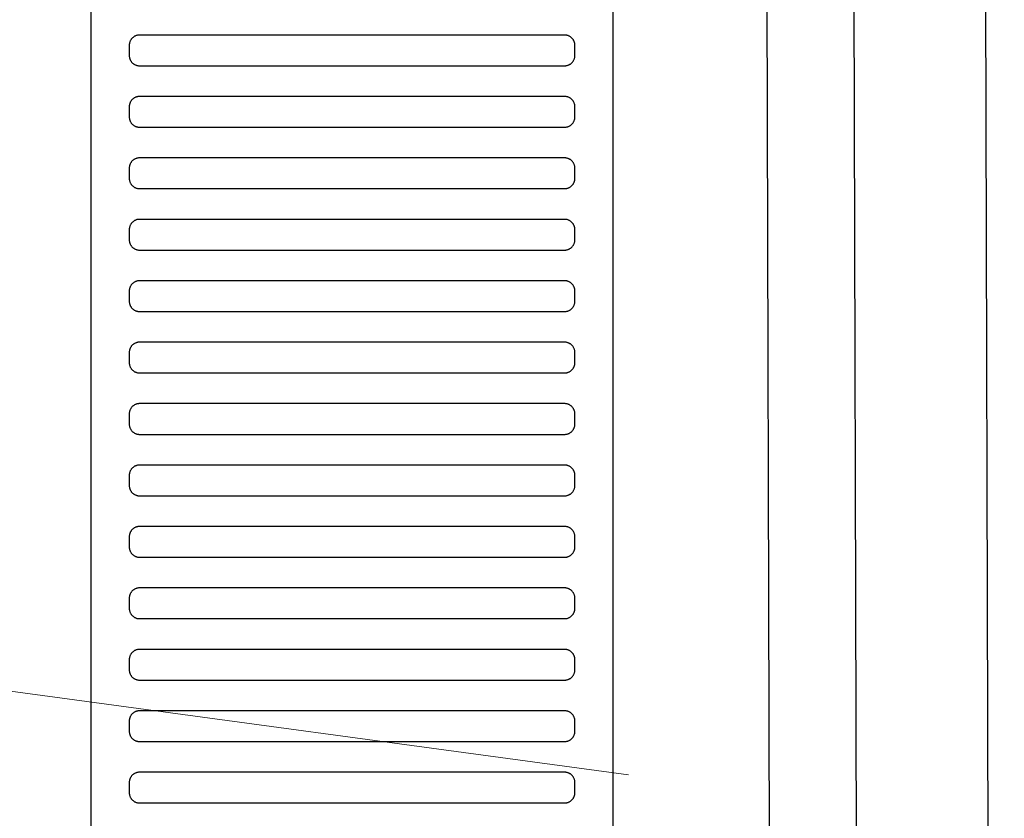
# Model space of a CAD drawing. Header units: millimetres. Extents: x -32221 to 212500, y 31663 to 93766.
# Tile 218 of 256: x 89958 to 90150, y 46554 to 46710. Entities that reach past the tile are written whole.
import ezdxf

# ---------------------------------------------------------------- set-up
doc = ezdxf.new("R2010")
doc.units = ezdxf.units.MM
doc.layers.add('kasetony', color=251, linetype='Continuous', lineweight=5)
doc.layers.add('Sciany', color=251, linetype='Continuous')
doc.layers.add('Wyposazenie', color=251, linetype='Continuous')

msp = doc.modelspace()

# ---------------------------------------------------------------- linework, layer by layer
at = {"layer": 'kasetony', "color": 251, "true_color": 0x636466}
for p, q in [((89133.244, 46689.879), (90077.101, 46562.185)), ((90077.101, 46562.185), (89133.244, 46689.879))]:
    msp.add_line(p, q, dxfattribs=at)
at = {"layer": 'Sciany', "color": 251, "true_color": 0x636466}
for p, q in [((90100.766, 47884.543), (90107.889, 45387.049)), ((90117.761, 47884.553), (90124.94, 45383.214)), ((90143.718, 47841.033), (90150.497, 45383.294))]:
    msp.add_line(p, q, dxfattribs=at)
at = {"layer": 'Wyposazenie', "color": 251, "true_color": 0x636466}
for points in [[(90074.156, 45814.742), (90074.156, 47329.701), (89972.156, 47329.701), (89972.156, 45814.742)], [(90064.656, 46700.701), (90064.759, 46700.704), (90064.86, 46700.712), (90064.96, 46700.724), (90065.059, 46700.742), (90065.155, 46700.764), (90065.25, 46700.791), (90065.343, 46700.823), (90065.434, 46700.859), (90065.523, 46700.899), (90065.609, 46700.943), (90065.693, 46700.991), (90065.774, 46701.043), (90065.852, 46701.099), (90065.928, 46701.158), (90066, 46701.221), (90066.07, 46701.288), (90066.136, 46701.357), (90066.199, 46701.43), (90066.258, 46701.505), (90066.314, 46701.584), (90066.366, 46701.665), (90066.414, 46701.749), (90066.458, 46701.835), (90066.499, 46701.923), (90066.534, 46702.014), (90066.566, 46702.107), (90066.593, 46702.202), (90066.615, 46702.299), (90066.633, 46702.397), (90066.646, 46702.497), (90066.653, 46702.599), (90066.656, 46702.701), (90066.656, 46704.701), (90066.653, 46704.804), (90066.646, 46704.906), (90066.633, 46705.006), (90066.615, 46705.104), (90066.593, 46705.201), (90066.566, 46705.296), (90066.534, 46705.389), (90066.499, 46705.479), (90066.458, 46705.568), (90066.414, 46705.654), (90066.366, 46705.738), (90066.314, 46705.819), (90066.258, 46705.898), (90066.199, 46705.973), (90066.136, 46706.046), (90066.07, 46706.115), (90066, 46706.181), (90065.928, 46706.244), (90065.852, 46706.304), (90065.774, 46706.36), (90065.693, 46706.412), (90065.609, 46706.46), (90065.523, 46706.504), (90065.434, 46706.544), (90065.343, 46706.58), (90065.25, 46706.611), (90065.155, 46706.638), (90065.059, 46706.661), (90064.96, 46706.678), (90064.86, 46706.691), (90064.759, 46706.699), (90064.656, 46706.701), (89981.656, 46706.701), (89981.553, 46706.699), (89981.452, 46706.691), (89981.352, 46706.678), (89981.253, 46706.661), (89981.156, 46706.638), (89981.062, 46706.611), (89980.969, 46706.58), (89980.878, 46706.544), (89980.789, 46706.504), (89980.703, 46706.46), (89980.619, 46706.412), (89980.538, 46706.36), (89980.46, 46706.304), (89980.384, 46706.244), (89980.312, 46706.181), (89980.242, 46706.115), (89980.176, 46706.046), (89980.113, 46705.973), (89980.054, 46705.898), (89979.998, 46705.819), (89979.946, 46705.738), (89979.897, 46705.654), (89979.853, 46705.568), (89979.813, 46705.479), (89979.777, 46705.389), (89979.746, 46705.296), (89979.719, 46705.201), (89979.697, 46705.104), (89979.679, 46705.006), (89979.666, 46704.906), (89979.658, 46704.804), (89979.656, 46704.701), (89979.656, 46702.701), (89979.658, 46702.599), (89979.666, 46702.497), (89979.679, 46702.397), (89979.697, 46702.299), (89979.719, 46702.202), (89979.746, 46702.107), (89979.777, 46702.014), (89979.813, 46701.923), (89979.853, 46701.835), (89979.897, 46701.749), (89979.946, 46701.665), (89979.998, 46701.584), (89980.054, 46701.505), (89980.113, 46701.43), (89980.176, 46701.357), (89980.242, 46701.288), (89980.312, 46701.221), (89980.384, 46701.158), (89980.46, 46701.099), (89980.538, 46701.043), (89980.619, 46700.991), (89980.703, 46700.943), (89980.789, 46700.899), (89980.878, 46700.859), (89980.969, 46700.823), (89981.062, 46700.791), (89981.156, 46700.764), (89981.253, 46700.742), (89981.352, 46700.724), (89981.452, 46700.712), (89981.553, 46700.704), (89981.656, 46700.701)], [(90064.656, 46688.701), (90064.759, 46688.704), (90064.86, 46688.712), (90064.96, 46688.724), (90065.059, 46688.742), (90065.155, 46688.764), (90065.25, 46688.791), (90065.343, 46688.823), (90065.434, 46688.859), (90065.523, 46688.899), (90065.609, 46688.943), (90065.693, 46688.991), (90065.774, 46689.043), (90065.852, 46689.099), (90065.928, 46689.158), (90066, 46689.221), (90066.07, 46689.288), (90066.136, 46689.357), (90066.199, 46689.43), (90066.258, 46689.505), (90066.314, 46689.584), (90066.366, 46689.665), (90066.414, 46689.749), (90066.458, 46689.835), (90066.499, 46689.923), (90066.534, 46690.014), (90066.566, 46690.107), (90066.593, 46690.202), (90066.615, 46690.299), (90066.633, 46690.397), (90066.646, 46690.497), (90066.653, 46690.599), (90066.656, 46690.701), (90066.656, 46692.701), (90066.653, 46692.804), (90066.646, 46692.906), (90066.633, 46693.006), (90066.615, 46693.104), (90066.593, 46693.201), (90066.566, 46693.296), (90066.534, 46693.389), (90066.499, 46693.479), (90066.458, 46693.568), (90066.414, 46693.654), (90066.366, 46693.738), (90066.314, 46693.819), (90066.258, 46693.898), (90066.199, 46693.973), (90066.136, 46694.046), (90066.07, 46694.115), (90066, 46694.181), (90065.928, 46694.244), (90065.852, 46694.304), (90065.774, 46694.36), (90065.693, 46694.412), (90065.609, 46694.46), (90065.523, 46694.504), (90065.434, 46694.544), (90065.343, 46694.58), (90065.25, 46694.611), (90065.155, 46694.638), (90065.059, 46694.661), (90064.96, 46694.678), (90064.86, 46694.691), (90064.759, 46694.699), (90064.656, 46694.701), (89981.656, 46694.701), (89981.553, 46694.699), (89981.452, 46694.691), (89981.352, 46694.678), (89981.253, 46694.661), (89981.156, 46694.638), (89981.062, 46694.611), (89980.969, 46694.58), (89980.878, 46694.544), (89980.789, 46694.504), (89980.703, 46694.46), (89980.619, 46694.412), (89980.538, 46694.36), (89980.46, 46694.304), (89980.384, 46694.244), (89980.312, 46694.181), (89980.242, 46694.115), (89980.176, 46694.046), (89980.113, 46693.973), (89980.054, 46693.898), (89979.998, 46693.819), (89979.946, 46693.738), (89979.897, 46693.654), (89979.853, 46693.568), (89979.813, 46693.479), (89979.777, 46693.389), (89979.746, 46693.296), (89979.719, 46693.201), (89979.697, 46693.104), (89979.679, 46693.006), (89979.666, 46692.906), (89979.658, 46692.804), (89979.656, 46692.701), (89979.656, 46690.701), (89979.658, 46690.599), (89979.666, 46690.497), (89979.679, 46690.397), (89979.697, 46690.299), (89979.719, 46690.202), (89979.746, 46690.107), (89979.777, 46690.014), (89979.813, 46689.923), (89979.853, 46689.835), (89979.897, 46689.749), (89979.946, 46689.665), (89979.998, 46689.584), (89980.054, 46689.505), (89980.113, 46689.43), (89980.176, 46689.357), (89980.242, 46689.288), (89980.312, 46689.221), (89980.384, 46689.158), (89980.46, 46689.099), (89980.538, 46689.043), (89980.619, 46688.991), (89980.703, 46688.943), (89980.789, 46688.899), (89980.878, 46688.859), (89980.969, 46688.823), (89981.062, 46688.791), (89981.156, 46688.764), (89981.253, 46688.742), (89981.352, 46688.724), (89981.452, 46688.712), (89981.553, 46688.704), (89981.656, 46688.701)], [(90064.656, 46676.701), (90064.759, 46676.704), (90064.86, 46676.712), (90064.96, 46676.724), (90065.059, 46676.742), (90065.155, 46676.764), (90065.25, 46676.791), (90065.343, 46676.823), (90065.434, 46676.859), (90065.523, 46676.899), (90065.609, 46676.943), (90065.693, 46676.991), (90065.774, 46677.043), (90065.852, 46677.099), (90065.928, 46677.158), (90066, 46677.221), (90066.07, 46677.288), (90066.136, 46677.357), (90066.199, 46677.43), (90066.258, 46677.505), (90066.314, 46677.584), (90066.366, 46677.665), (90066.414, 46677.749), (90066.458, 46677.835), (90066.499, 46677.923), (90066.534, 46678.014), (90066.566, 46678.107), (90066.593, 46678.202), (90066.615, 46678.299), (90066.633, 46678.397), (90066.646, 46678.497), (90066.653, 46678.599), (90066.656, 46678.701), (90066.656, 46680.701), (90066.653, 46680.804), (90066.646, 46680.906), (90066.633, 46681.006), (90066.615, 46681.104), (90066.593, 46681.201), (90066.566, 46681.296), (90066.534, 46681.389), (90066.499, 46681.479), (90066.458, 46681.568), (90066.414, 46681.654), (90066.366, 46681.738), (90066.314, 46681.819), (90066.258, 46681.898), (90066.199, 46681.973), (90066.136, 46682.046), (90066.07, 46682.115), (90066, 46682.181), (90065.928, 46682.244), (90065.852, 46682.304), (90065.774, 46682.36), (90065.693, 46682.412), (90065.609, 46682.46), (90065.523, 46682.504), (90065.434, 46682.544), (90065.343, 46682.58), (90065.25, 46682.611), (90065.155, 46682.638), (90065.059, 46682.661), (90064.96, 46682.678), (90064.86, 46682.691), (90064.759, 46682.699), (90064.656, 46682.701), (89981.656, 46682.701), (89981.553, 46682.699), (89981.452, 46682.691), (89981.352, 46682.678), (89981.253, 46682.661), (89981.156, 46682.638), (89981.062, 46682.611), (89980.969, 46682.58), (89980.878, 46682.544), (89980.789, 46682.504), (89980.703, 46682.46), (89980.619, 46682.412), (89980.538, 46682.36), (89980.46, 46682.304), (89980.384, 46682.244), (89980.312, 46682.181), (89980.242, 46682.115), (89980.176, 46682.046), (89980.113, 46681.973), (89980.054, 46681.898), (89979.998, 46681.819), (89979.946, 46681.738), (89979.897, 46681.654), (89979.853, 46681.568), (89979.813, 46681.479), (89979.777, 46681.389), (89979.746, 46681.296), (89979.719, 46681.201), (89979.697, 46681.104), (89979.679, 46681.006), (89979.666, 46680.906), (89979.658, 46680.804), (89979.656, 46680.701), (89979.656, 46678.701), (89979.658, 46678.599), (89979.666, 46678.497), (89979.679, 46678.397), (89979.697, 46678.299), (89979.719, 46678.202), (89979.746, 46678.107), (89979.777, 46678.014), (89979.813, 46677.923), (89979.853, 46677.835), (89979.897, 46677.749), (89979.946, 46677.665), (89979.998, 46677.584), (89980.054, 46677.505), (89980.113, 46677.43), (89980.176, 46677.357), (89980.242, 46677.288), (89980.312, 46677.221), (89980.384, 46677.158), (89980.46, 46677.099), (89980.538, 46677.043), (89980.619, 46676.991), (89980.703, 46676.943), (89980.789, 46676.899), (89980.878, 46676.859), (89980.969, 46676.823), (89981.062, 46676.791), (89981.156, 46676.764), (89981.253, 46676.742), (89981.352, 46676.724), (89981.452, 46676.712), (89981.553, 46676.704), (89981.656, 46676.701)], [(90064.656, 46664.701), (90064.759, 46664.704), (90064.86, 46664.712), (90064.96, 46664.724), (90065.059, 46664.742), (90065.155, 46664.764), (90065.25, 46664.791), (90065.343, 46664.823), (90065.434, 46664.859), (90065.523, 46664.899), (90065.609, 46664.943), (90065.693, 46664.991), (90065.774, 46665.043), (90065.852, 46665.099), (90065.928, 46665.158), (90066, 46665.221), (90066.07, 46665.288), (90066.136, 46665.357), (90066.199, 46665.43), (90066.258, 46665.505), (90066.314, 46665.584), (90066.366, 46665.665), (90066.414, 46665.749), (90066.458, 46665.835), (90066.499, 46665.923), (90066.534, 46666.014), (90066.566, 46666.107), (90066.593, 46666.202), (90066.615, 46666.299), (90066.633, 46666.397), (90066.646, 46666.497), (90066.653, 46666.599), (90066.656, 46666.701), (90066.656, 46668.701), (90066.653, 46668.804), (90066.646, 46668.906), (90066.633, 46669.006), (90066.615, 46669.104), (90066.593, 46669.201), (90066.566, 46669.296), (90066.534, 46669.389), (90066.499, 46669.479), (90066.458, 46669.568), (90066.414, 46669.654), (90066.366, 46669.738), (90066.314, 46669.819), (90066.258, 46669.898), (90066.199, 46669.973), (90066.136, 46670.046), (90066.07, 46670.115), (90066, 46670.181), (90065.928, 46670.244), (90065.852, 46670.304), (90065.774, 46670.36), (90065.693, 46670.412), (90065.609, 46670.46), (90065.523, 46670.504), (90065.434, 46670.544), (90065.343, 46670.58), (90065.25, 46670.611), (90065.155, 46670.638), (90065.059, 46670.661), (90064.96, 46670.678), (90064.86, 46670.691), (90064.759, 46670.699), (90064.656, 46670.701), (89981.656, 46670.701), (89981.553, 46670.699), (89981.452, 46670.691), (89981.352, 46670.678), (89981.253, 46670.661), (89981.156, 46670.638), (89981.062, 46670.611), (89980.969, 46670.58), (89980.878, 46670.544), (89980.789, 46670.504), (89980.703, 46670.46), (89980.619, 46670.412), (89980.538, 46670.36), (89980.46, 46670.304), (89980.384, 46670.244), (89980.312, 46670.181), (89980.242, 46670.115), (89980.176, 46670.046), (89980.113, 46669.973), (89980.054, 46669.898), (89979.998, 46669.819), (89979.946, 46669.738), (89979.897, 46669.654), (89979.853, 46669.568), (89979.813, 46669.479), (89979.777, 46669.389), (89979.746, 46669.296), (89979.719, 46669.201), (89979.697, 46669.104), (89979.679, 46669.006), (89979.666, 46668.906), (89979.658, 46668.804), (89979.656, 46668.701), (89979.656, 46666.701), (89979.658, 46666.599), (89979.666, 46666.497), (89979.679, 46666.397), (89979.697, 46666.299), (89979.719, 46666.202), (89979.746, 46666.107), (89979.777, 46666.014), (89979.813, 46665.923), (89979.853, 46665.835), (89979.897, 46665.749), (89979.946, 46665.665), (89979.998, 46665.584), (89980.054, 46665.505), (89980.113, 46665.43), (89980.176, 46665.357), (89980.242, 46665.288), (89980.312, 46665.221), (89980.384, 46665.158), (89980.46, 46665.099), (89980.538, 46665.043), (89980.619, 46664.991), (89980.703, 46664.943), (89980.789, 46664.899), (89980.878, 46664.859), (89980.969, 46664.823), (89981.062, 46664.791), (89981.156, 46664.764), (89981.253, 46664.742), (89981.352, 46664.724), (89981.452, 46664.712), (89981.553, 46664.704), (89981.656, 46664.701)], [(90064.656, 46652.701), (90064.759, 46652.704), (90064.86, 46652.712), (90064.96, 46652.724), (90065.059, 46652.742), (90065.155, 46652.764), (90065.25, 46652.791), (90065.343, 46652.823), (90065.434, 46652.859), (90065.523, 46652.899), (90065.609, 46652.943), (90065.693, 46652.991), (90065.774, 46653.043), (90065.852, 46653.099), (90065.928, 46653.158), (90066, 46653.221), (90066.07, 46653.288), (90066.136, 46653.357), (90066.199, 46653.43), (90066.258, 46653.505), (90066.314, 46653.584), (90066.366, 46653.665), (90066.414, 46653.749), (90066.458, 46653.835), (90066.499, 46653.923), (90066.534, 46654.014), (90066.566, 46654.107), (90066.593, 46654.202), (90066.615, 46654.299), (90066.633, 46654.397), (90066.646, 46654.497), (90066.653, 46654.599), (90066.656, 46654.701), (90066.656, 46656.701), (90066.653, 46656.804), (90066.646, 46656.906), (90066.633, 46657.006), (90066.615, 46657.104), (90066.593, 46657.201), (90066.566, 46657.296), (90066.534, 46657.389), (90066.499, 46657.479), (90066.458, 46657.568), (90066.414, 46657.654), (90066.366, 46657.738), (90066.314, 46657.819), (90066.258, 46657.898), (90066.199, 46657.973), (90066.136, 46658.046), (90066.07, 46658.115), (90066, 46658.181), (90065.928, 46658.244), (90065.852, 46658.304), (90065.774, 46658.36), (90065.693, 46658.412), (90065.609, 46658.46), (90065.523, 46658.504), (90065.434, 46658.544), (90065.343, 46658.58), (90065.25, 46658.611), (90065.155, 46658.638), (90065.059, 46658.661), (90064.96, 46658.678), (90064.86, 46658.691), (90064.759, 46658.699), (90064.656, 46658.701), (89981.656, 46658.701), (89981.553, 46658.699), (89981.452, 46658.691), (89981.352, 46658.678), (89981.253, 46658.661), (89981.156, 46658.638), (89981.062, 46658.611), (89980.969, 46658.58), (89980.878, 46658.544), (89980.789, 46658.504), (89980.703, 46658.46), (89980.619, 46658.412), (89980.538, 46658.36), (89980.46, 46658.304), (89980.384, 46658.244), (89980.312, 46658.181), (89980.242, 46658.115), (89980.176, 46658.046), (89980.113, 46657.973), (89980.054, 46657.898), (89979.998, 46657.819), (89979.946, 46657.738), (89979.897, 46657.654), (89979.853, 46657.568), (89979.813, 46657.479), (89979.777, 46657.389), (89979.746, 46657.296), (89979.719, 46657.201), (89979.697, 46657.104), (89979.679, 46657.006), (89979.666, 46656.906), (89979.658, 46656.804), (89979.656, 46656.701), (89979.656, 46654.701), (89979.658, 46654.599), (89979.666, 46654.497), (89979.679, 46654.397), (89979.697, 46654.299), (89979.719, 46654.202), (89979.746, 46654.107), (89979.777, 46654.014), (89979.813, 46653.923), (89979.853, 46653.835), (89979.897, 46653.749), (89979.946, 46653.665), (89979.998, 46653.584), (89980.054, 46653.505), (89980.113, 46653.43), (89980.176, 46653.357), (89980.242, 46653.288), (89980.312, 46653.221), (89980.384, 46653.158), (89980.46, 46653.099), (89980.538, 46653.043), (89980.619, 46652.991), (89980.703, 46652.943), (89980.789, 46652.899), (89980.878, 46652.859), (89980.969, 46652.823), (89981.062, 46652.791), (89981.156, 46652.764), (89981.253, 46652.742), (89981.352, 46652.724), (89981.452, 46652.712), (89981.553, 46652.704), (89981.656, 46652.701)], [(90064.656, 46640.701), (90064.759, 46640.704), (90064.86, 46640.712), (90064.96, 46640.724), (90065.059, 46640.742), (90065.155, 46640.764), (90065.25, 46640.791), (90065.343, 46640.823), (90065.434, 46640.859), (90065.523, 46640.899), (90065.609, 46640.943), (90065.693, 46640.991), (90065.774, 46641.043), (90065.852, 46641.099), (90065.928, 46641.158), (90066, 46641.221), (90066.07, 46641.288), (90066.136, 46641.357), (90066.199, 46641.43), (90066.258, 46641.505), (90066.314, 46641.584), (90066.366, 46641.665), (90066.414, 46641.749), (90066.458, 46641.835), (90066.499, 46641.923), (90066.534, 46642.014), (90066.566, 46642.107), (90066.593, 46642.202), (90066.615, 46642.299), (90066.633, 46642.397), (90066.646, 46642.497), (90066.653, 46642.599), (90066.656, 46642.701), (90066.656, 46644.701), (90066.653, 46644.804), (90066.646, 46644.906), (90066.633, 46645.006), (90066.615, 46645.104), (90066.593, 46645.201), (90066.566, 46645.296), (90066.534, 46645.389), (90066.499, 46645.479), (90066.458, 46645.568), (90066.414, 46645.654), (90066.366, 46645.738), (90066.314, 46645.819), (90066.258, 46645.898), (90066.199, 46645.973), (90066.136, 46646.046), (90066.07, 46646.115), (90066, 46646.181), (90065.928, 46646.244), (90065.852, 46646.304), (90065.774, 46646.36), (90065.693, 46646.412), (90065.609, 46646.46), (90065.523, 46646.504), (90065.434, 46646.544), (90065.343, 46646.58), (90065.25, 46646.611), (90065.155, 46646.638), (90065.059, 46646.661), (90064.96, 46646.678), (90064.86, 46646.691), (90064.759, 46646.699), (90064.656, 46646.701), (89981.656, 46646.701), (89981.553, 46646.699), (89981.452, 46646.691), (89981.352, 46646.678), (89981.253, 46646.661), (89981.156, 46646.638), (89981.062, 46646.611), (89980.969, 46646.58), (89980.878, 46646.544), (89980.789, 46646.504), (89980.703, 46646.46), (89980.619, 46646.412), (89980.538, 46646.36), (89980.46, 46646.304), (89980.384, 46646.244), (89980.312, 46646.181), (89980.242, 46646.115), (89980.176, 46646.046), (89980.113, 46645.973), (89980.054, 46645.898), (89979.998, 46645.819), (89979.946, 46645.738), (89979.897, 46645.654), (89979.853, 46645.568), (89979.813, 46645.479), (89979.777, 46645.389), (89979.746, 46645.296), (89979.719, 46645.201), (89979.697, 46645.104), (89979.679, 46645.006), (89979.666, 46644.906), (89979.658, 46644.804), (89979.656, 46644.701), (89979.656, 46642.701), (89979.658, 46642.599), (89979.666, 46642.497), (89979.679, 46642.397), (89979.697, 46642.299), (89979.719, 46642.202), (89979.746, 46642.107), (89979.777, 46642.014), (89979.813, 46641.923), (89979.853, 46641.835), (89979.897, 46641.749), (89979.946, 46641.665), (89979.998, 46641.584), (89980.054, 46641.505), (89980.113, 46641.43), (89980.176, 46641.357), (89980.242, 46641.288), (89980.312, 46641.221), (89980.384, 46641.158), (89980.46, 46641.099), (89980.538, 46641.043), (89980.619, 46640.991), (89980.703, 46640.943), (89980.789, 46640.899), (89980.878, 46640.859), (89980.969, 46640.823), (89981.062, 46640.791), (89981.156, 46640.764), (89981.253, 46640.742), (89981.352, 46640.724), (89981.452, 46640.712), (89981.553, 46640.704), (89981.656, 46640.701)], [(90064.656, 46628.701), (90064.759, 46628.704), (90064.86, 46628.712), (90064.96, 46628.724), (90065.059, 46628.742), (90065.155, 46628.764), (90065.25, 46628.791), (90065.343, 46628.823), (90065.434, 46628.859), (90065.523, 46628.899), (90065.609, 46628.943), (90065.693, 46628.991), (90065.774, 46629.043), (90065.852, 46629.099), (90065.928, 46629.158), (90066, 46629.221), (90066.07, 46629.288), (90066.136, 46629.357), (90066.199, 46629.43), (90066.258, 46629.505), (90066.314, 46629.584), (90066.366, 46629.665), (90066.414, 46629.749), (90066.458, 46629.835), (90066.499, 46629.923), (90066.534, 46630.014), (90066.566, 46630.107), (90066.593, 46630.202), (90066.615, 46630.299), (90066.633, 46630.397), (90066.646, 46630.497), (90066.653, 46630.599), (90066.656, 46630.701), (90066.656, 46632.701), (90066.653, 46632.804), (90066.646, 46632.906), (90066.633, 46633.006), (90066.615, 46633.104), (90066.593, 46633.201), (90066.566, 46633.296), (90066.534, 46633.389), (90066.499, 46633.479), (90066.458, 46633.568), (90066.414, 46633.654), (90066.366, 46633.738), (90066.314, 46633.819), (90066.258, 46633.898), (90066.199, 46633.973), (90066.136, 46634.046), (90066.07, 46634.115), (90066, 46634.181), (90065.928, 46634.244), (90065.852, 46634.304), (90065.774, 46634.36), (90065.693, 46634.412), (90065.609, 46634.46), (90065.523, 46634.504), (90065.434, 46634.544), (90065.343, 46634.58), (90065.25, 46634.611), (90065.155, 46634.638), (90065.059, 46634.661), (90064.96, 46634.678), (90064.86, 46634.691), (90064.759, 46634.699), (90064.656, 46634.701), (89981.656, 46634.701), (89981.553, 46634.699), (89981.452, 46634.691), (89981.352, 46634.678), (89981.253, 46634.661), (89981.156, 46634.638), (89981.062, 46634.611), (89980.969, 46634.58), (89980.878, 46634.544), (89980.789, 46634.504), (89980.703, 46634.46), (89980.619, 46634.412), (89980.538, 46634.36), (89980.46, 46634.304), (89980.384, 46634.244), (89980.312, 46634.181), (89980.242, 46634.115), (89980.176, 46634.046), (89980.113, 46633.973), (89980.054, 46633.898), (89979.998, 46633.819), (89979.946, 46633.738), (89979.897, 46633.654), (89979.853, 46633.568), (89979.813, 46633.479), (89979.777, 46633.389), (89979.746, 46633.296), (89979.719, 46633.201), (89979.697, 46633.104), (89979.679, 46633.006), (89979.666, 46632.906), (89979.658, 46632.804), (89979.656, 46632.701), (89979.656, 46630.701), (89979.658, 46630.599), (89979.666, 46630.497), (89979.679, 46630.397), (89979.697, 46630.299), (89979.719, 46630.202), (89979.746, 46630.107), (89979.777, 46630.014), (89979.813, 46629.923), (89979.853, 46629.835), (89979.897, 46629.749), (89979.946, 46629.665), (89979.998, 46629.584), (89980.054, 46629.505), (89980.113, 46629.43), (89980.176, 46629.357), (89980.242, 46629.288), (89980.312, 46629.221), (89980.384, 46629.158), (89980.46, 46629.099), (89980.538, 46629.043), (89980.619, 46628.991), (89980.703, 46628.943), (89980.789, 46628.899), (89980.878, 46628.859), (89980.969, 46628.823), (89981.062, 46628.791), (89981.156, 46628.764), (89981.253, 46628.742), (89981.352, 46628.724), (89981.452, 46628.712), (89981.553, 46628.704), (89981.656, 46628.701)], [(90064.656, 46616.701), (90064.759, 46616.704), (90064.86, 46616.712), (90064.96, 46616.724), (90065.059, 46616.742), (90065.155, 46616.764), (90065.25, 46616.791), (90065.343, 46616.823), (90065.434, 46616.859), (90065.523, 46616.899), (90065.609, 46616.943), (90065.693, 46616.991), (90065.774, 46617.043), (90065.852, 46617.099), (90065.928, 46617.158), (90066, 46617.221), (90066.07, 46617.288), (90066.136, 46617.357), (90066.199, 46617.43), (90066.258, 46617.505), (90066.314, 46617.584), (90066.366, 46617.665), (90066.414, 46617.749), (90066.458, 46617.835), (90066.499, 46617.923), (90066.534, 46618.014), (90066.566, 46618.107), (90066.593, 46618.202), (90066.615, 46618.299), (90066.633, 46618.397), (90066.646, 46618.497), (90066.653, 46618.599), (90066.656, 46618.701), (90066.656, 46620.701), (90066.653, 46620.804), (90066.646, 46620.906), (90066.633, 46621.006), (90066.615, 46621.104), (90066.593, 46621.201), (90066.566, 46621.296), (90066.534, 46621.389), (90066.499, 46621.479), (90066.458, 46621.568), (90066.414, 46621.654), (90066.366, 46621.738), (90066.314, 46621.819), (90066.258, 46621.898), (90066.199, 46621.973), (90066.136, 46622.046), (90066.07, 46622.115), (90066, 46622.181), (90065.928, 46622.244), (90065.852, 46622.304), (90065.774, 46622.36), (90065.693, 46622.412), (90065.609, 46622.46), (90065.523, 46622.504), (90065.434, 46622.544), (90065.343, 46622.58), (90065.25, 46622.611), (90065.155, 46622.638), (90065.059, 46622.661), (90064.96, 46622.678), (90064.86, 46622.691), (90064.759, 46622.699), (90064.656, 46622.701), (89981.656, 46622.701), (89981.553, 46622.699), (89981.452, 46622.691), (89981.352, 46622.678), (89981.253, 46622.661), (89981.156, 46622.638), (89981.062, 46622.611), (89980.969, 46622.58), (89980.878, 46622.544), (89980.789, 46622.504), (89980.703, 46622.46), (89980.619, 46622.412), (89980.538, 46622.36), (89980.46, 46622.304), (89980.384, 46622.244), (89980.312, 46622.181), (89980.242, 46622.115), (89980.176, 46622.046), (89980.113, 46621.973), (89980.054, 46621.898), (89979.998, 46621.819), (89979.946, 46621.738), (89979.897, 46621.654), (89979.853, 46621.568), (89979.813, 46621.479), (89979.777, 46621.389), (89979.746, 46621.296), (89979.719, 46621.201), (89979.697, 46621.104), (89979.679, 46621.006), (89979.666, 46620.906), (89979.658, 46620.804), (89979.656, 46620.701), (89979.656, 46618.701), (89979.658, 46618.599), (89979.666, 46618.497), (89979.679, 46618.397), (89979.697, 46618.299), (89979.719, 46618.202), (89979.746, 46618.107), (89979.777, 46618.014), (89979.813, 46617.923), (89979.853, 46617.835), (89979.897, 46617.749), (89979.946, 46617.665), (89979.998, 46617.584), (89980.054, 46617.505), (89980.113, 46617.43), (89980.176, 46617.357), (89980.242, 46617.288), (89980.312, 46617.221), (89980.384, 46617.158), (89980.46, 46617.099), (89980.538, 46617.043), (89980.619, 46616.991), (89980.703, 46616.943), (89980.789, 46616.899), (89980.878, 46616.859), (89980.969, 46616.823), (89981.062, 46616.791), (89981.156, 46616.764), (89981.253, 46616.742), (89981.352, 46616.724), (89981.452, 46616.712), (89981.553, 46616.704), (89981.656, 46616.701)], [(90064.656, 46604.701), (90064.759, 46604.704), (90064.86, 46604.712), (90064.96, 46604.724), (90065.059, 46604.742), (90065.155, 46604.764), (90065.25, 46604.791), (90065.343, 46604.823), (90065.434, 46604.859), (90065.523, 46604.899), (90065.609, 46604.943), (90065.693, 46604.991), (90065.774, 46605.043), (90065.852, 46605.099), (90065.928, 46605.158), (90066, 46605.221), (90066.07, 46605.288), (90066.136, 46605.357), (90066.199, 46605.43), (90066.258, 46605.505), (90066.314, 46605.584), (90066.366, 46605.665), (90066.414, 46605.749), (90066.458, 46605.835), (90066.499, 46605.923), (90066.534, 46606.014), (90066.566, 46606.107), (90066.593, 46606.202), (90066.615, 46606.299), (90066.633, 46606.397), (90066.646, 46606.497), (90066.653, 46606.599), (90066.656, 46606.701), (90066.656, 46608.701), (90066.653, 46608.804), (90066.646, 46608.906), (90066.633, 46609.006), (90066.615, 46609.104), (90066.593, 46609.201), (90066.566, 46609.296), (90066.534, 46609.389), (90066.499, 46609.479), (90066.458, 46609.568), (90066.414, 46609.654), (90066.366, 46609.738), (90066.314, 46609.819), (90066.258, 46609.898), (90066.199, 46609.973), (90066.136, 46610.046), (90066.07, 46610.115), (90066, 46610.181), (90065.928, 46610.244), (90065.852, 46610.304), (90065.774, 46610.36), (90065.693, 46610.412), (90065.609, 46610.46), (90065.523, 46610.504), (90065.434, 46610.544), (90065.343, 46610.58), (90065.25, 46610.611), (90065.155, 46610.638), (90065.059, 46610.661), (90064.96, 46610.678), (90064.86, 46610.691), (90064.759, 46610.699), (90064.656, 46610.701), (89981.656, 46610.701), (89981.553, 46610.699), (89981.452, 46610.691), (89981.352, 46610.678), (89981.253, 46610.661), (89981.156, 46610.638), (89981.062, 46610.611), (89980.969, 46610.58), (89980.878, 46610.544), (89980.789, 46610.504), (89980.703, 46610.46), (89980.619, 46610.412), (89980.538, 46610.36), (89980.46, 46610.304), (89980.384, 46610.244), (89980.312, 46610.181), (89980.242, 46610.115), (89980.176, 46610.046), (89980.113, 46609.973), (89980.054, 46609.898), (89979.998, 46609.819), (89979.946, 46609.738), (89979.897, 46609.654), (89979.853, 46609.568), (89979.813, 46609.479), (89979.777, 46609.389), (89979.746, 46609.296), (89979.719, 46609.201), (89979.697, 46609.104), (89979.679, 46609.006), (89979.666, 46608.906), (89979.658, 46608.804), (89979.656, 46608.701), (89979.656, 46606.701), (89979.658, 46606.599), (89979.666, 46606.497), (89979.679, 46606.397), (89979.697, 46606.299), (89979.719, 46606.202), (89979.746, 46606.107), (89979.777, 46606.014), (89979.813, 46605.923), (89979.853, 46605.835), (89979.897, 46605.749), (89979.946, 46605.665), (89979.998, 46605.584), (89980.054, 46605.505), (89980.113, 46605.43), (89980.176, 46605.357), (89980.242, 46605.288), (89980.312, 46605.221), (89980.384, 46605.158), (89980.46, 46605.099), (89980.538, 46605.043), (89980.619, 46604.991), (89980.703, 46604.943), (89980.789, 46604.899), (89980.878, 46604.859), (89980.969, 46604.823), (89981.062, 46604.791), (89981.156, 46604.764), (89981.253, 46604.742), (89981.352, 46604.724), (89981.452, 46604.712), (89981.553, 46604.704), (89981.656, 46604.701)], [(90064.656, 46592.701), (90064.759, 46592.704), (90064.86, 46592.712), (90064.96, 46592.724), (90065.059, 46592.742), (90065.155, 46592.764), (90065.25, 46592.791), (90065.343, 46592.823), (90065.434, 46592.859), (90065.523, 46592.899), (90065.609, 46592.943), (90065.693, 46592.991), (90065.774, 46593.043), (90065.852, 46593.099), (90065.928, 46593.158), (90066, 46593.221), (90066.07, 46593.288), (90066.136, 46593.357), (90066.199, 46593.43), (90066.258, 46593.505), (90066.314, 46593.584), (90066.366, 46593.665), (90066.414, 46593.749), (90066.458, 46593.835), (90066.499, 46593.923), (90066.534, 46594.014), (90066.566, 46594.107), (90066.593, 46594.202), (90066.615, 46594.299), (90066.633, 46594.397), (90066.646, 46594.497), (90066.653, 46594.599), (90066.656, 46594.701), (90066.656, 46596.701), (90066.653, 46596.804), (90066.646, 46596.906), (90066.633, 46597.006), (90066.615, 46597.104), (90066.593, 46597.201), (90066.566, 46597.296), (90066.534, 46597.389), (90066.499, 46597.479), (90066.458, 46597.568), (90066.414, 46597.654), (90066.366, 46597.738), (90066.314, 46597.819), (90066.258, 46597.898), (90066.199, 46597.973), (90066.136, 46598.046), (90066.07, 46598.115), (90066, 46598.181), (90065.928, 46598.244), (90065.852, 46598.304), (90065.774, 46598.36), (90065.693, 46598.412), (90065.609, 46598.46), (90065.523, 46598.504), (90065.434, 46598.544), (90065.343, 46598.58), (90065.25, 46598.611), (90065.155, 46598.638), (90065.059, 46598.661), (90064.96, 46598.678), (90064.86, 46598.691), (90064.759, 46598.699), (90064.656, 46598.701), (89981.656, 46598.701), (89981.553, 46598.699), (89981.452, 46598.691), (89981.352, 46598.678), (89981.253, 46598.661), (89981.156, 46598.638), (89981.062, 46598.611), (89980.969, 46598.58), (89980.878, 46598.544), (89980.789, 46598.504), (89980.703, 46598.46), (89980.619, 46598.412), (89980.538, 46598.36), (89980.46, 46598.304), (89980.384, 46598.244), (89980.312, 46598.181), (89980.242, 46598.115), (89980.176, 46598.046), (89980.113, 46597.973), (89980.054, 46597.898), (89979.998, 46597.819), (89979.946, 46597.738), (89979.897, 46597.654), (89979.853, 46597.568), (89979.813, 46597.479), (89979.777, 46597.389), (89979.746, 46597.296), (89979.719, 46597.201), (89979.697, 46597.104), (89979.679, 46597.006), (89979.666, 46596.906), (89979.658, 46596.804), (89979.656, 46596.701), (89979.656, 46594.701), (89979.658, 46594.599), (89979.666, 46594.497), (89979.679, 46594.397), (89979.697, 46594.299), (89979.719, 46594.202), (89979.746, 46594.107), (89979.777, 46594.014), (89979.813, 46593.923), (89979.853, 46593.835), (89979.897, 46593.749), (89979.946, 46593.665), (89979.998, 46593.584), (89980.054, 46593.505), (89980.113, 46593.43), (89980.176, 46593.357), (89980.242, 46593.288), (89980.312, 46593.221), (89980.384, 46593.158), (89980.46, 46593.099), (89980.538, 46593.043), (89980.619, 46592.991), (89980.703, 46592.943), (89980.789, 46592.899), (89980.878, 46592.859), (89980.969, 46592.823), (89981.062, 46592.791), (89981.156, 46592.764), (89981.253, 46592.742), (89981.352, 46592.724), (89981.452, 46592.712), (89981.553, 46592.704), (89981.656, 46592.701)], [(90064.656, 46580.701), (90064.759, 46580.704), (90064.86, 46580.712), (90064.96, 46580.724), (90065.059, 46580.742), (90065.155, 46580.764), (90065.25, 46580.791), (90065.343, 46580.823), (90065.434, 46580.859), (90065.523, 46580.899), (90065.609, 46580.943), (90065.693, 46580.991), (90065.774, 46581.043), (90065.852, 46581.099), (90065.928, 46581.158), (90066, 46581.221), (90066.07, 46581.288), (90066.136, 46581.357), (90066.199, 46581.43), (90066.258, 46581.505), (90066.314, 46581.584), (90066.366, 46581.665), (90066.414, 46581.749), (90066.458, 46581.835), (90066.499, 46581.923), (90066.534, 46582.014), (90066.566, 46582.107), (90066.593, 46582.202), (90066.615, 46582.299), (90066.633, 46582.397), (90066.646, 46582.497), (90066.653, 46582.599), (90066.656, 46582.701), (90066.656, 46584.701), (90066.653, 46584.804), (90066.646, 46584.906), (90066.633, 46585.006), (90066.615, 46585.104), (90066.593, 46585.201), (90066.566, 46585.296), (90066.534, 46585.389), (90066.499, 46585.479), (90066.458, 46585.568), (90066.414, 46585.654), (90066.366, 46585.738), (90066.314, 46585.819), (90066.258, 46585.898), (90066.199, 46585.973), (90066.136, 46586.046), (90066.07, 46586.115), (90066, 46586.181), (90065.928, 46586.244), (90065.852, 46586.304), (90065.774, 46586.36), (90065.693, 46586.412), (90065.609, 46586.46), (90065.523, 46586.504), (90065.434, 46586.544), (90065.343, 46586.58), (90065.25, 46586.611), (90065.155, 46586.638), (90065.059, 46586.661), (90064.96, 46586.678), (90064.86, 46586.691), (90064.759, 46586.699), (90064.656, 46586.701), (89981.656, 46586.701), (89981.553, 46586.699), (89981.452, 46586.691), (89981.352, 46586.678), (89981.253, 46586.661), (89981.156, 46586.638), (89981.062, 46586.611), (89980.969, 46586.58), (89980.878, 46586.544), (89980.789, 46586.504), (89980.703, 46586.46), (89980.619, 46586.412), (89980.538, 46586.36), (89980.46, 46586.304), (89980.384, 46586.244), (89980.312, 46586.181), (89980.242, 46586.115), (89980.176, 46586.046), (89980.113, 46585.973), (89980.054, 46585.898), (89979.998, 46585.819), (89979.946, 46585.738), (89979.897, 46585.654), (89979.853, 46585.568), (89979.813, 46585.479), (89979.777, 46585.389), (89979.746, 46585.296), (89979.719, 46585.201), (89979.697, 46585.104), (89979.679, 46585.006), (89979.666, 46584.906), (89979.658, 46584.804), (89979.656, 46584.701), (89979.656, 46582.701), (89979.658, 46582.599), (89979.666, 46582.497), (89979.679, 46582.397), (89979.697, 46582.299), (89979.719, 46582.202), (89979.746, 46582.107), (89979.777, 46582.014), (89979.813, 46581.923), (89979.853, 46581.835), (89979.897, 46581.749), (89979.946, 46581.665), (89979.998, 46581.584), (89980.054, 46581.505), (89980.113, 46581.43), (89980.176, 46581.357), (89980.242, 46581.288), (89980.312, 46581.221), (89980.384, 46581.158), (89980.46, 46581.099), (89980.538, 46581.043), (89980.619, 46580.991), (89980.703, 46580.943), (89980.789, 46580.899), (89980.878, 46580.859), (89980.969, 46580.823), (89981.062, 46580.791), (89981.156, 46580.764), (89981.253, 46580.742), (89981.352, 46580.724), (89981.452, 46580.712), (89981.553, 46580.704), (89981.656, 46580.701)], [(90064.656, 46568.701), (90064.759, 46568.704), (90064.86, 46568.712), (90064.96, 46568.724), (90065.059, 46568.742), (90065.155, 46568.764), (90065.25, 46568.791), (90065.343, 46568.823), (90065.434, 46568.859), (90065.523, 46568.899), (90065.609, 46568.943), (90065.693, 46568.991), (90065.774, 46569.043), (90065.852, 46569.099), (90065.928, 46569.158), (90066, 46569.221), (90066.07, 46569.288), (90066.136, 46569.357), (90066.199, 46569.43), (90066.258, 46569.505), (90066.314, 46569.584), (90066.366, 46569.665), (90066.414, 46569.749), (90066.458, 46569.835), (90066.499, 46569.923), (90066.534, 46570.014), (90066.566, 46570.107), (90066.593, 46570.202), (90066.615, 46570.299), (90066.633, 46570.397), (90066.646, 46570.497), (90066.653, 46570.599), (90066.656, 46570.701), (90066.656, 46572.701), (90066.653, 46572.804), (90066.646, 46572.906), (90066.633, 46573.006), (90066.615, 46573.104), (90066.593, 46573.201), (90066.566, 46573.296), (90066.534, 46573.389), (90066.499, 46573.479), (90066.458, 46573.568), (90066.414, 46573.654), (90066.366, 46573.738), (90066.314, 46573.819), (90066.258, 46573.898), (90066.199, 46573.973), (90066.136, 46574.046), (90066.07, 46574.115), (90066, 46574.181), (90065.928, 46574.244), (90065.852, 46574.304), (90065.774, 46574.36), (90065.693, 46574.412), (90065.609, 46574.46), (90065.523, 46574.504), (90065.434, 46574.544), (90065.343, 46574.58), (90065.25, 46574.611), (90065.155, 46574.638), (90065.059, 46574.661), (90064.96, 46574.678), (90064.86, 46574.691), (90064.759, 46574.699), (90064.656, 46574.701), (89981.656, 46574.701), (89981.553, 46574.699), (89981.452, 46574.691), (89981.352, 46574.678), (89981.253, 46574.661), (89981.156, 46574.638), (89981.062, 46574.611), (89980.969, 46574.58), (89980.878, 46574.544), (89980.789, 46574.504), (89980.703, 46574.46), (89980.619, 46574.412), (89980.538, 46574.36), (89980.46, 46574.304), (89980.384, 46574.244), (89980.312, 46574.181), (89980.242, 46574.115), (89980.176, 46574.046), (89980.113, 46573.973), (89980.054, 46573.898), (89979.998, 46573.819), (89979.946, 46573.738), (89979.897, 46573.654), (89979.853, 46573.568), (89979.813, 46573.479), (89979.777, 46573.389), (89979.746, 46573.296), (89979.719, 46573.201), (89979.697, 46573.104), (89979.679, 46573.006), (89979.666, 46572.906), (89979.658, 46572.804), (89979.656, 46572.701), (89979.656, 46570.701), (89979.658, 46570.599), (89979.666, 46570.497), (89979.679, 46570.397), (89979.697, 46570.299), (89979.719, 46570.202), (89979.746, 46570.107), (89979.777, 46570.014), (89979.813, 46569.923), (89979.853, 46569.835), (89979.897, 46569.749), (89979.946, 46569.665), (89979.998, 46569.584), (89980.054, 46569.505), (89980.113, 46569.43), (89980.176, 46569.357), (89980.242, 46569.288), (89980.312, 46569.221), (89980.384, 46569.158), (89980.46, 46569.099), (89980.538, 46569.043), (89980.619, 46568.991), (89980.703, 46568.943), (89980.789, 46568.899), (89980.878, 46568.859), (89980.969, 46568.823), (89981.062, 46568.791), (89981.156, 46568.764), (89981.253, 46568.742), (89981.352, 46568.724), (89981.452, 46568.712), (89981.553, 46568.704), (89981.656, 46568.701)], [(90064.656, 46568.701), (90064.759, 46568.704), (90064.86, 46568.712), (90064.96, 46568.724), (90065.059, 46568.742), (90065.155, 46568.764), (90065.25, 46568.791), (90065.343, 46568.823), (90065.434, 46568.859), (90065.523, 46568.899), (90065.609, 46568.943), (90065.693, 46568.991), (90065.774, 46569.043), (90065.852, 46569.099), (90065.928, 46569.158), (90066, 46569.221), (90066.07, 46569.288), (90066.136, 46569.357), (90066.199, 46569.43), (90066.258, 46569.505), (90066.314, 46569.584), (90066.366, 46569.665), (90066.414, 46569.749), (90066.458, 46569.835), (90066.499, 46569.923), (90066.534, 46570.014), (90066.566, 46570.107), (90066.593, 46570.202), (90066.615, 46570.299), (90066.633, 46570.397), (90066.646, 46570.497), (90066.653, 46570.599), (90066.656, 46570.701), (90066.656, 46572.701), (90066.653, 46572.804), (90066.646, 46572.906), (90066.633, 46573.006), (90066.615, 46573.104), (90066.593, 46573.201), (90066.566, 46573.296), (90066.534, 46573.389), (90066.499, 46573.479), (90066.458, 46573.568), (90066.414, 46573.654), (90066.366, 46573.738), (90066.314, 46573.819), (90066.258, 46573.898), (90066.199, 46573.973), (90066.136, 46574.046), (90066.07, 46574.115), (90066, 46574.181), (90065.928, 46574.244), (90065.852, 46574.304), (90065.774, 46574.36), (90065.693, 46574.412), (90065.609, 46574.46), (90065.523, 46574.504), (90065.434, 46574.544), (90065.343, 46574.58), (90065.25, 46574.611), (90065.155, 46574.638), (90065.059, 46574.661), (90064.96, 46574.678), (90064.86, 46574.691), (90064.759, 46574.699), (90064.656, 46574.701), (89981.656, 46574.701), (89981.553, 46574.699), (89981.452, 46574.691), (89981.352, 46574.678), (89981.253, 46574.661), (89981.156, 46574.638), (89981.062, 46574.611), (89980.969, 46574.58), (89980.878, 46574.544), (89980.789, 46574.504), (89980.703, 46574.46), (89980.619, 46574.412), (89980.538, 46574.36), (89980.46, 46574.304), (89980.384, 46574.244), (89980.312, 46574.181), (89980.242, 46574.115), (89980.176, 46574.046), (89980.113, 46573.973), (89980.054, 46573.898), (89979.998, 46573.819), (89979.946, 46573.738), (89979.897, 46573.654), (89979.853, 46573.568), (89979.813, 46573.479), (89979.777, 46573.389), (89979.746, 46573.296), (89979.719, 46573.201), (89979.697, 46573.104), (89979.679, 46573.006), (89979.666, 46572.906), (89979.658, 46572.804), (89979.656, 46572.701), (89979.656, 46570.701), (89979.658, 46570.599), (89979.666, 46570.497), (89979.679, 46570.397), (89979.697, 46570.299), (89979.719, 46570.202), (89979.746, 46570.107), (89979.777, 46570.014), (89979.813, 46569.923), (89979.853, 46569.835), (89979.897, 46569.749), (89979.946, 46569.665), (89979.998, 46569.584), (89980.054, 46569.505), (89980.113, 46569.43), (89980.176, 46569.357), (89980.242, 46569.288), (89980.312, 46569.221), (89980.384, 46569.158), (89980.46, 46569.099), (89980.538, 46569.043), (89980.619, 46568.991), (89980.703, 46568.943), (89980.789, 46568.899), (89980.878, 46568.859), (89980.969, 46568.823), (89981.062, 46568.791), (89981.156, 46568.764), (89981.253, 46568.742), (89981.352, 46568.724), (89981.452, 46568.712), (89981.553, 46568.704), (89981.656, 46568.701)], [(90064.656, 46556.701), (90064.759, 46556.704), (90064.86, 46556.712), (90064.96, 46556.724), (90065.059, 46556.742), (90065.155, 46556.764), (90065.25, 46556.791), (90065.343, 46556.823), (90065.434, 46556.859), (90065.523, 46556.899), (90065.609, 46556.943), (90065.693, 46556.991), (90065.774, 46557.043), (90065.852, 46557.099), (90065.928, 46557.158), (90066, 46557.221), (90066.07, 46557.288), (90066.136, 46557.357), (90066.199, 46557.43), (90066.258, 46557.505), (90066.314, 46557.584), (90066.366, 46557.665), (90066.414, 46557.749), (90066.458, 46557.835), (90066.499, 46557.923), (90066.534, 46558.014), (90066.566, 46558.107), (90066.593, 46558.202), (90066.615, 46558.299), (90066.633, 46558.397), (90066.646, 46558.497), (90066.653, 46558.599), (90066.656, 46558.701), (90066.656, 46560.701), (90066.653, 46560.804), (90066.646, 46560.906), (90066.633, 46561.006), (90066.615, 46561.104), (90066.593, 46561.201), (90066.566, 46561.296), (90066.534, 46561.389), (90066.499, 46561.479), (90066.458, 46561.568), (90066.414, 46561.654), (90066.366, 46561.738), (90066.314, 46561.819), (90066.258, 46561.898), (90066.199, 46561.973), (90066.136, 46562.046), (90066.07, 46562.115), (90066, 46562.181), (90065.928, 46562.244), (90065.852, 46562.304), (90065.774, 46562.36), (90065.693, 46562.412), (90065.609, 46562.46), (90065.523, 46562.504), (90065.434, 46562.544), (90065.343, 46562.58), (90065.25, 46562.611), (90065.155, 46562.638), (90065.059, 46562.661), (90064.96, 46562.678), (90064.86, 46562.691), (90064.759, 46562.699), (90064.656, 46562.701), (89981.656, 46562.701), (89981.553, 46562.699), (89981.452, 46562.691), (89981.352, 46562.678), (89981.253, 46562.661), (89981.156, 46562.638), (89981.062, 46562.611), (89980.969, 46562.58), (89980.878, 46562.544), (89980.789, 46562.504), (89980.703, 46562.46), (89980.619, 46562.412), (89980.538, 46562.36), (89980.46, 46562.304), (89980.384, 46562.244), (89980.312, 46562.181), (89980.242, 46562.115), (89980.176, 46562.046), (89980.113, 46561.973), (89980.054, 46561.898), (89979.998, 46561.819), (89979.946, 46561.738), (89979.897, 46561.654), (89979.853, 46561.568), (89979.813, 46561.479), (89979.777, 46561.389), (89979.746, 46561.296), (89979.719, 46561.201), (89979.697, 46561.104), (89979.679, 46561.006), (89979.666, 46560.906), (89979.658, 46560.804), (89979.656, 46560.701), (89979.656, 46558.701), (89979.658, 46558.599), (89979.666, 46558.497), (89979.679, 46558.397), (89979.697, 46558.299), (89979.719, 46558.202), (89979.746, 46558.107), (89979.777, 46558.014), (89979.813, 46557.923), (89979.853, 46557.835), (89979.897, 46557.749), (89979.946, 46557.665), (89979.998, 46557.584), (89980.054, 46557.505), (89980.113, 46557.43), (89980.176, 46557.357), (89980.242, 46557.288), (89980.312, 46557.221), (89980.384, 46557.158), (89980.46, 46557.099), (89980.538, 46557.043), (89980.619, 46556.991), (89980.703, 46556.943), (89980.789, 46556.899), (89980.878, 46556.859), (89980.969, 46556.823), (89981.062, 46556.791), (89981.156, 46556.764), (89981.253, 46556.742), (89981.352, 46556.724), (89981.452, 46556.712), (89981.553, 46556.704), (89981.656, 46556.701)]]:
    msp.add_lwpolyline(points, close=True, dxfattribs=at)

doc.saveas('drawing.dxf')
